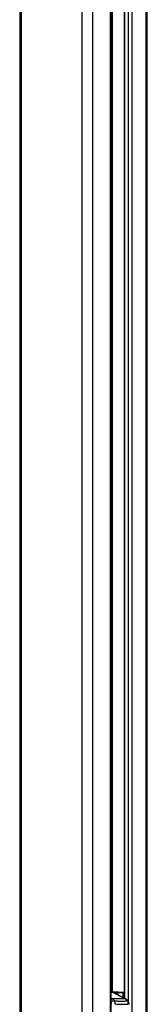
# Model space of a CAD drawing. Header units: millimetres. Extents: x 1471 to 17407, y 627 to 16320.
# Tile 51 of 74: x 12007 to 12252, y 2046 to 3949. Entities that reach past the tile are written whole.
import ezdxf

# ---------------------------------------------------------------- set-up
doc = ezdxf.new("R2010")
doc.units = ezdxf.units.MM
doc.header["$LTSCALE"] = 2

msp = doc.modelspace()

# ---------------------------------------------------------------- linework, layer by layer
at = {"color": 7, "linetype": 'Continuous', "lineweight": 25}
for p, q in [((12006.58, 7229.05), (12006.58, 1481.05)), ((12182.99, 1481.05), (12182.99, 5084.54)), ((12208.14, 5069.11), (12208.14, 2058.02)), ((12252.39, 1481.05), (12252.39, 5073.22)), ((12182.99, 2070.05), (12184.6, 2070.05)), ((12209.78, 2056.87), (12184.32, 2056.87)), ((12184.6, 2070.05), (12184.6, 2070.05)), ((12208.14, 2069.15), (12184.69, 2070.04)), ((12187.1, 2068.83), (12185.59, 2069.47)), ((12209.78, 2056.87), (12186.02, 2069.08)), ((12188.15, 2068.29), (12187.1, 2068.83)), ((12189.01, 2068.55), (12187.65, 2068.55)), ((12210.86, 2056.62), (12191.62, 2066.51)), ((12207.41, 2067.88), (12206.01, 2067.88))]:
    msp.add_line(p, q, dxfattribs=at)
at = {"color": 8, "linetype": 'Continuous', "lineweight": 25}
for p, q in [((12009.36, 7229.05), (12009.36, 1481.05)), ((12126.06, 7229.05), (12126.06, 1481.05)), ((12146.58, 7229.05), (12146.58, 1481.05)), ((12181.61, 1481.05), (12181.61, 5087.68)), ((12184.88, 5078.43), (12184.88, 2070.03)), ((12208.56, 5069.11), (12208.56, 2057.8)), ((12216.34, 2050.86), (12216.34, 5069.11)), ((12222.52, 5069.11), (12222.52, 1481.05)), ((12249.57, 5072.33), (12249.57, 1481.05)), ((12184.81, 2069.6), (12182.99, 2069.89)), ((12186.02, 2069.08), (12182.99, 2069.08)), ((12182.99, 2057.56), (12184.32, 2056.87)), ((12184.63, 2069.68), (12206.72, 2068.88)), ((12208.14, 2069.15), (12184.67, 2070.04)), ((12184.69, 2070.04), (12184.67, 2070.04)), ((12206.01, 2067.88), (12190.22, 2068.45)), ((12206.01, 2059.11), (12206.01, 2067.88)), ((12206.72, 2068.88), (12208.14, 2068.88)), ((12207.41, 2067.88), (12207.41, 2058.39)), ((12208.14, 2067.88), (12207.41, 2067.88))]:
    msp.add_line(p, q, dxfattribs=at)
at = {"color": 8, "linetype": 'Continuous', "lineweight": 25, "flags": 128}
for points in [[(12182.99, 2056.57), (12183.61, 2056.78), (12184.32, 2056.87)], [(12209.78, 2056.87), (12210.44, 2056.78), (12210.86, 2056.62)]]:
    msp.add_lwpolyline(points, dxfattribs=at)
at = {"color": 7, "linetype": 'Continuous', "lineweight": 25}
for centre, radius, start, end in [((12178.82, 2046.62), 11.64, 35.05826, 61.79864), ((12181.89, 2061.06), 9.02, 62.73981, 71.11363), ((12188.54, 2058.82), 9.74, 30.67284, 87.20183), ((12206.92, 2067.99), 0.909, 102.39089, 187.08033), ((12206.51, 2068), 0.903, 352.3232, 76.7975), ((12204.28, 2046.62), 11.64, 35.05826, 61.79864)]:
    msp.add_arc(centre, radius, start, end, dxfattribs=at)
at = {"color": 8, "linetype": 'Continuous', "lineweight": 25}
for centre, radius, start, end in [((12184.82, 2067.18), 2.42, 71.21368, 90.17435), ((12186.04, 2066.75), 2.34, 63.11911, 90.54087), ((12189.06, 2045.38), 7.96, 95.1273, 139.71754), ((12214, 2051.52), 1.79, 39.13605, 96.20977)]:
    msp.add_arc(centre, radius, start, end, dxfattribs=at)
at = {"color": 7, "linetype": 'Continuous', "lineweight": 25}
msp.add_ellipse((12182.49, 2070.04), major_axis=(3, -0.06), ratio=0.0185099, start_param=0.7595611, end_param=0.7934561, dxfattribs=at)
for points, knots in [([(12185.57, 2069.43), (12184.96, 2069.64), (12184.13, 2069.94), (12183.23, 2069.95), (12182.99, 2069.95)], [0, 0, 0, 0, 0.7334685, 1, 1, 1, 1]), ([(12184.69, 2070.04), (12184.68, 2070.04), (12184.66, 2070.04), (12184.63, 2070.04), (12184.62, 2070.04)], [0, 0, 0, 0, 0.2500337, 1, 1, 1, 1]), ([(12191.61, 2066.49), (12191.2, 2066.7), (12190.46, 2067.08), (12189.45, 2067.5), (12188.61, 2067.97), (12188.34, 2068.15), (12188.14, 2068.28)], [0, 0, 0, 0, 0.2579641, 0.4557188, 0.6035397, 1, 1, 1, 1]), ([(12215.38, 2052.66), (12215.02, 2053.13), (12214.03, 2054.38), (12212.48, 2055.71), (12211.25, 2056.4), (12210.86, 2056.62)], [0, 0, 0, 0, 0.2892583, 0.7759656, 1, 1, 1, 1]), ([(12188.35, 2053.3), (12188.45, 2053.15), (12189.08, 2052.2), (12190.09, 2049.9), (12190.24, 2047.45), (12190.33, 2046.13)], [0, 0, 0, 0, 0.0809636, 0.5029455, 1, 1, 1, 1]), ([(12188.35, 2053.3), (12190.78, 2052.96), (12195.67, 2052.28), (12203.06, 2051.97), (12209.09, 2052.45), (12212.65, 2053.09), (12213.8, 2053.3)], [0, 0, 0, 0, 0.2612514, 0.5245178, 0.8454398, 1, 1, 1, 1]), ([(12216.11, 2046.13), (12214.88, 2046.05), (12210.87, 2045.81), (12202.42, 2045.55), (12194.88, 2045.91), (12190.33, 2046.13)], [0, 0, 0, 0, 0.1493189, 0.4868131, 1, 1, 1, 1]), ([(12216.11, 2046.13), (12215.97, 2047.45), (12215.73, 2049.9), (12214.61, 2052.2), (12213.92, 2053.15), (12213.8, 2053.3)], [0, 0, 0, 0, 0.4970545, 0.9190364, 1, 1, 1, 1]), ([(12217.39, 2046.13), (12217.39, 2046.31), (12217.43, 2047.34), (12217.06, 2049.25), (12216.35, 2051.29), (12215.58, 2052.29), (12215.33, 2052.61)], [0, 0, 0, 0, 0.0787079, 0.4410404, 0.8207883, 1, 1, 1, 1])]:
    msp.add_open_spline(points, degree=3, knots=knots, dxfattribs=at)
at = {"color": 8, "linetype": 'Continuous', "lineweight": 25}
msp.add_open_spline([(12183.42, 2046.13), (12183.39, 2046.81), (12183.36, 2047.64), (12183.04, 2048.3), (12182.99, 2048.41)], degree=3, knots=[0, 0, 0, 0, 0.8297928, 1, 1, 1, 1], dxfattribs=at)

doc.saveas('drawing.dxf')
